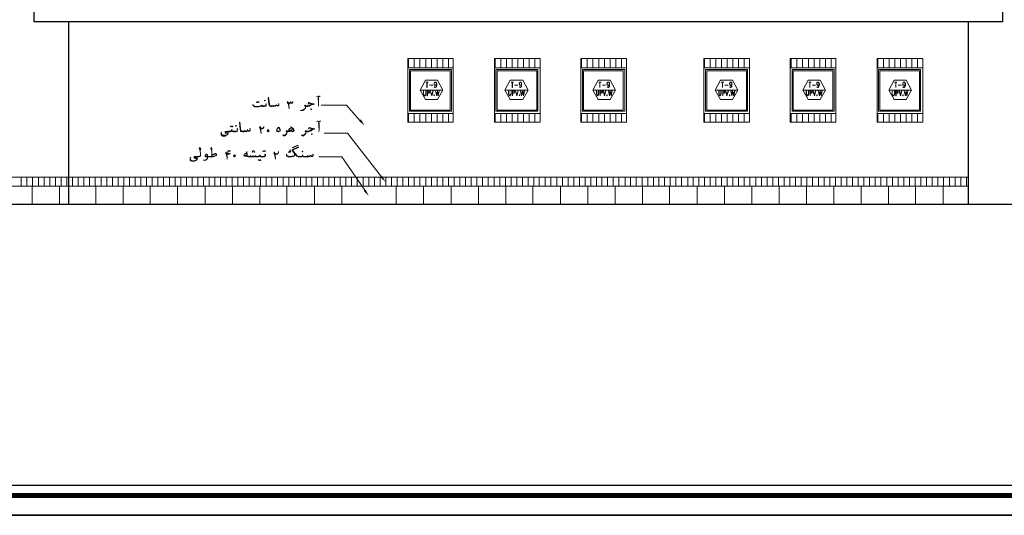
# Model space of a CAD drawing. Header units: metres. Extents: x 6 to 182, y 4 to 63.
# Tile 16 of 28: x 127 to 154, y 4 to 17. Entities that reach past the tile are written whole.
import ezdxf

# ---------------------------------------------------------------- set-up
doc = ezdxf.new("R2010")
doc.units = ezdxf.units.M
doc.header["$MEASUREMENT"] = 0
for name, color, linetype in [('PDF15_hatch-plan', 7, 'Continuous'), ('PDF15_KADR', 7, 'Continuous'), ('PDF15_rahpelee', 7, 'Continuous'), ('PDF15_Sym Tip Win', 7, 'Continuous'), ('PDF15_textt', 7, 'Continuous'), ('PDF15_WIN', 7, 'Continuous')]:
    doc.layers.add(name, color=color, linetype=linetype)

msp = doc.modelspace()

# ---------------------------------------------------------------- linework, layer by layer
at = {"layer": 'PDF15_hatch-plan', "lineweight": 18}
for points in [[(137.622, 15.756), (137.622, 16.007)], [(137.776, 15.756), (137.776, 16.007)], [(137.93, 15.756), (137.93, 16.007)], [(138.094, 15.756), (138.094, 16.007)], [(138.248, 15.756), (138.248, 16.007)], [(138.402, 15.756), (138.402, 16.007)], [(138.556, 15.756), (138.556, 16.007)], [(138.71, 15.756), (138.71, 16.007)], [(139.982, 15.756), (139.982, 16.007)], [(140.136, 15.756), (140.136, 16.007)], [(140.29, 15.756), (140.29, 16.007)], [(140.444, 15.756), (140.444, 16.007)], [(140.598, 15.756), (140.598, 16.007)], [(140.752, 15.756), (140.752, 16.007)], [(140.906, 15.756), (140.906, 16.007)], [(141.06, 15.756), (141.06, 16.007)], [(142.332, 15.756), (142.332, 16.007)], [(142.486, 15.756), (142.486, 16.007)], [(142.64, 15.756), (142.64, 16.007)], [(142.804, 15.756), (142.804, 16.007)], [(142.958, 15.756), (142.958, 16.007)], [(143.112, 15.756), (143.112, 16.007)], [(143.266, 15.756), (143.266, 16.007)], [(143.42, 15.756), (143.42, 16.007)], [(145.683, 15.756), (145.683, 16.007)], [(145.837, 15.756), (145.837, 16.007)], [(145.991, 15.756), (145.991, 16.007)], [(146.146, 15.756), (146.146, 16.007)], [(146.3, 15.756), (146.3, 16.007)], [(146.454, 15.756), (146.454, 16.007)], [(146.608, 15.756), (146.608, 16.007)], [(146.762, 15.756), (146.762, 16.007)], [(148.033, 15.756), (148.033, 16.007)], [(148.187, 15.756), (148.187, 16.007)], [(148.341, 15.756), (148.341, 16.007)], [(148.505, 15.756), (148.505, 16.007)], [(148.659, 15.756), (148.659, 16.007)], [(148.813, 15.756), (148.813, 16.007)], [(148.967, 15.756), (148.967, 16.007)], [(149.122, 15.756), (149.122, 16.007)], [(150.393, 15.756), (150.393, 16.007)], [(150.547, 15.756), (150.547, 16.007)], [(150.701, 15.756), (150.701, 16.007)], [(150.855, 15.756), (150.855, 16.007)], [(151.009, 15.756), (151.009, 16.007)], [(151.163, 15.756), (151.163, 16.007)], [(151.317, 15.756), (151.317, 16.007)], [(151.472, 15.756), (151.472, 16.007)], [(137.622, 14.273), (137.622, 14.514)], [(137.776, 14.273), (137.776, 14.514)], [(137.93, 14.273), (137.93, 14.514)], [(138.094, 14.273), (138.094, 14.514)], [(138.248, 14.273), (138.248, 14.514)], [(138.402, 14.273), (138.402, 14.514)], [(138.556, 14.273), (138.556, 14.514)], [(138.71, 14.273), (138.71, 14.514)], [(139.982, 14.273), (139.982, 14.514)], [(140.136, 14.273), (140.136, 14.514)], [(140.29, 14.273), (140.29, 14.514)], [(140.444, 14.273), (140.444, 14.514)], [(140.598, 14.273), (140.598, 14.514)], [(140.752, 14.273), (140.752, 14.514)], [(140.906, 14.273), (140.906, 14.514)], [(141.06, 14.273), (141.06, 14.514)], [(142.332, 14.273), (142.332, 14.514)], [(142.486, 14.273), (142.486, 14.514)], [(142.64, 14.273), (142.64, 14.514)], [(142.804, 14.273), (142.804, 14.514)], [(142.958, 14.273), (142.958, 14.514)], [(143.112, 14.273), (143.112, 14.514)], [(143.266, 14.273), (143.266, 14.514)], [(143.42, 14.273), (143.42, 14.514)], [(145.683, 14.273), (145.683, 14.514)], [(145.837, 14.273), (145.837, 14.514)], [(145.991, 14.273), (145.991, 14.514)], [(146.146, 14.273), (146.146, 14.514)], [(146.3, 14.273), (146.3, 14.514)], [(146.454, 14.273), (146.454, 14.514)], [(146.608, 14.273), (146.608, 14.514)], [(146.762, 14.273), (146.762, 14.514)], [(148.033, 14.273), (148.033, 14.514)], [(148.187, 14.273), (148.187, 14.514)], [(148.341, 14.273), (148.341, 14.514)], [(148.505, 14.273), (148.505, 14.514)], [(148.659, 14.273), (148.659, 14.514)], [(148.813, 14.273), (148.813, 14.514)], [(148.967, 14.273), (148.967, 14.514)], [(149.122, 14.273), (149.122, 14.514)], [(150.393, 14.273), (150.393, 14.514)], [(150.547, 14.273), (150.547, 14.514)], [(150.701, 14.273), (150.701, 14.514)], [(150.855, 14.273), (150.855, 14.514)], [(151.009, 14.273), (151.009, 14.514)], [(151.163, 14.273), (151.163, 14.514)], [(151.317, 14.273), (151.317, 14.514)], [(151.472, 14.273), (151.472, 14.514)], [(127.085, 12.53), (127.085, 12.78)], [(127.239, 12.53), (127.239, 12.78)], [(127.394, 12.53), (127.394, 12.78)], [(127.557, 12.53), (127.557, 12.78)], [(127.711, 12.53), (127.711, 12.78)], [(127.866, 12.53), (127.866, 12.78)], [(128.02, 12.53), (128.02, 12.78)], [(128.174, 12.53), (128.174, 12.78)], [(128.328, 12.53), (128.328, 12.78)], [(128.482, 12.53), (128.482, 12.78)], [(128.636, 12.53), (128.636, 12.78)], [(128.79, 12.53), (128.79, 12.78)], [(128.944, 12.53), (128.944, 12.78)], [(129.098, 12.53), (129.098, 12.78)], [(129.262, 12.53), (129.262, 12.78)], [(129.416, 12.53), (129.416, 12.78)], [(129.57, 12.53), (129.57, 12.78)], [(129.724, 12.53), (129.724, 12.78)], [(129.878, 12.53), (129.878, 12.78)], [(130.033, 12.53), (130.033, 12.78)], [(130.187, 12.53), (130.187, 12.78)], [(130.341, 12.53), (130.341, 12.78)], [(130.495, 12.53), (130.495, 12.78)], [(130.649, 12.53), (130.649, 12.78)], [(130.803, 12.53), (130.803, 12.78)], [(130.957, 12.53), (130.957, 12.78)], [(131.121, 12.53), (131.121, 12.78)], [(131.275, 12.53), (131.275, 12.78)], [(131.429, 12.53), (131.429, 12.78)], [(131.583, 12.53), (131.583, 12.78)], [(131.737, 12.53), (131.737, 12.78)], [(131.891, 12.53), (131.891, 12.78)], [(132.045, 12.53), (132.045, 12.78)], [(132.2, 12.53), (132.2, 12.78)], [(132.354, 12.53), (132.354, 12.78)], [(132.508, 12.53), (132.508, 12.78)], [(132.662, 12.53), (132.662, 12.78)], [(132.826, 12.53), (132.826, 12.78)], [(132.98, 12.53), (132.98, 12.78)], [(133.134, 12.53), (133.134, 12.78)], [(133.288, 12.53), (133.288, 12.78)], [(133.442, 12.53), (133.442, 12.78)], [(133.596, 12.53), (133.596, 12.78)], [(133.75, 12.53), (133.75, 12.78)], [(133.904, 12.53), (133.904, 12.78)], [(134.058, 12.53), (134.058, 12.78)], [(134.212, 12.53), (134.212, 12.78)], [(134.367, 12.53), (134.367, 12.78)], [(134.521, 12.53), (134.521, 12.78)], [(134.684, 12.53), (134.684, 12.78)], [(134.839, 12.53), (134.839, 12.78)], [(134.993, 12.53), (134.993, 12.78)], [(135.147, 12.53), (135.147, 12.78)], [(135.301, 12.53), (135.301, 12.78)], [(135.455, 12.53), (135.455, 12.78)], [(135.609, 12.53), (135.609, 12.78)], [(135.763, 12.53), (135.763, 12.78)], [(135.917, 12.53), (135.917, 12.78)], [(136.071, 12.53), (136.071, 12.78)], [(136.225, 12.53), (136.225, 12.78)], [(136.389, 12.53), (136.389, 12.78)], [(136.543, 12.53), (136.543, 12.78)], [(136.697, 12.53), (136.697, 12.78)], [(136.851, 12.53), (136.851, 12.78)], [(137.006, 12.53), (137.006, 12.78)], [(137.16, 12.53), (137.16, 12.78)], [(137.314, 12.53), (137.314, 12.78)], [(137.468, 12.53), (137.468, 12.78)], [(137.622, 12.53), (137.622, 12.78)], [(137.776, 12.53), (137.776, 12.78)], [(137.93, 12.53), (137.93, 12.78)], [(138.094, 12.53), (138.094, 12.78)], [(138.248, 12.53), (138.248, 12.78)], [(138.402, 12.53), (138.402, 12.78)], [(138.556, 12.53), (138.556, 12.78)], [(138.71, 12.53), (138.71, 12.78)], [(138.864, 12.53), (138.864, 12.78)], [(139.018, 12.53), (139.018, 12.78)], [(139.173, 12.53), (139.173, 12.78)], [(139.327, 12.53), (139.327, 12.78)], [(139.481, 12.53), (139.481, 12.78)], [(139.635, 12.53), (139.635, 12.78)], [(139.789, 12.53), (139.789, 12.78)], [(139.953, 12.53), (139.953, 12.78)], [(140.107, 12.53), (140.107, 12.78)], [(140.261, 12.53), (140.261, 12.78)], [(140.415, 12.53), (140.415, 12.78)], [(140.569, 12.53), (140.569, 12.78)], [(140.723, 12.53), (140.723, 12.78)], [(140.877, 12.53), (140.877, 12.78)], [(141.031, 12.53), (141.031, 12.78)], [(141.185, 12.53), (141.185, 12.78)], [(141.34, 12.53), (141.34, 12.78)], [(141.494, 12.53), (141.494, 12.78)], [(141.657, 12.53), (141.657, 12.78)], [(141.812, 12.53), (141.812, 12.78)], [(141.966, 12.53), (141.966, 12.78)], [(142.12, 12.53), (142.12, 12.78)], [(142.274, 12.53), (142.274, 12.78)], [(142.428, 12.53), (142.428, 12.78)], [(142.582, 12.53), (142.582, 12.78)], [(142.736, 12.53), (142.736, 12.78)], [(142.89, 12.53), (142.89, 12.78)], [(143.044, 12.53), (143.044, 12.78)], [(143.198, 12.53), (143.198, 12.78)], [(143.352, 12.53), (143.352, 12.78)], [(143.516, 12.53), (143.516, 12.78)], [(143.67, 12.53), (143.67, 12.78)], [(143.824, 12.53), (143.824, 12.78)], [(143.979, 12.53), (143.979, 12.78)], [(144.133, 12.53), (144.133, 12.78)], [(144.287, 12.53), (144.287, 12.78)], [(144.441, 12.53), (144.441, 12.78)], [(144.595, 12.53), (144.595, 12.78)], [(144.749, 12.53), (144.749, 12.78)], [(144.903, 12.53), (144.903, 12.78)], [(145.057, 12.53), (145.057, 12.78)], [(145.221, 12.53), (145.221, 12.78)], [(145.375, 12.53), (145.375, 12.78)], [(145.529, 12.53), (145.529, 12.78)], [(145.683, 12.53), (145.683, 12.78)], [(145.837, 12.53), (145.837, 12.78)], [(145.991, 12.53), (145.991, 12.78)], [(146.146, 12.53), (146.146, 12.78)], [(146.3, 12.53), (146.3, 12.78)], [(146.454, 12.53), (146.454, 12.78)], [(146.608, 12.53), (146.608, 12.78)], [(146.762, 12.53), (146.762, 12.78)], [(146.916, 12.53), (146.916, 12.78)], [(147.08, 12.53), (147.08, 12.78)], [(147.234, 12.53), (147.234, 12.78)], [(147.388, 12.53), (147.388, 12.78)], [(147.542, 12.53), (147.542, 12.78)], [(147.696, 12.53), (147.696, 12.78)], [(147.85, 12.53), (147.85, 12.78)], [(148.004, 12.53), (148.004, 12.78)], [(148.158, 12.53), (148.158, 12.78)], [(148.313, 12.53), (148.313, 12.78)], [(148.467, 12.53), (148.467, 12.78)], [(148.621, 12.53), (148.621, 12.78)], [(148.784, 12.53), (148.784, 12.78)], [(148.939, 12.53), (148.939, 12.78)], [(149.093, 12.53), (149.093, 12.78)], [(149.247, 12.53), (149.247, 12.78)], [(149.401, 12.53), (149.401, 12.78)], [(149.555, 12.53), (149.555, 12.78)], [(149.709, 12.53), (149.709, 12.78)], [(149.863, 12.53), (149.863, 12.78)], [(150.017, 12.53), (150.017, 12.78)], [(150.171, 12.53), (150.171, 12.78)], [(150.325, 12.53), (150.325, 12.78)], [(150.48, 12.53), (150.48, 12.78)], [(150.643, 12.53), (150.643, 12.78)], [(150.797, 12.53), (150.797, 12.78)], [(150.952, 12.53), (150.952, 12.78)], [(151.106, 12.53), (151.106, 12.78)], [(151.26, 12.53), (151.26, 12.78)], [(151.414, 12.53), (151.414, 12.78)], [(151.568, 12.53), (151.568, 12.78)], [(151.722, 12.53), (151.722, 12.78)], [(151.876, 12.53), (151.876, 12.78)], [(152.03, 12.53), (152.03, 12.78)], [(152.184, 12.53), (152.184, 12.78)], [(152.348, 12.53), (152.348, 12.78)], [(152.502, 12.53), (152.502, 12.78)], [(152.656, 12.53), (152.656, 12.78)], [(152.81, 12.53), (152.81, 12.78)]]:
    msp.add_lwpolyline(points, dxfattribs=at)
at = {"layer": 'PDF15_hatch-plan', "lineweight": 20}
for points in [[(127.384, 12.53), (127.384, 12.039)], [(128.126, 12.53), (128.126, 12.039)], [(129.118, 12.53), (129.118, 12.039)], [(129.859, 12.53), (129.859, 12.039)], [(130.601, 12.53), (130.601, 12.039)], [(131.342, 12.53), (131.342, 12.039)], [(132.094, 12.53), (132.094, 12.039)], [(132.835, 12.53), (132.835, 12.039)], [(133.577, 12.53), (133.577, 12.039)], [(134.318, 12.53), (134.318, 12.039)], [(135.07, 12.53), (135.07, 12.039)], [(135.811, 12.53), (135.811, 12.039)], [(137.294, 12.53), (137.294, 12.039)], [(138.036, 12.53), (138.036, 12.039)], [(138.787, 12.53), (138.787, 12.039)], [(139.529, 12.53), (139.529, 12.039)], [(140.271, 12.53), (140.271, 12.039)], [(141.012, 12.53), (141.012, 12.039)], [(141.763, 12.53), (141.763, 12.039)], [(142.505, 12.53), (142.505, 12.039)], [(143.247, 12.53), (143.247, 12.039)], [(143.988, 12.53), (143.988, 12.039)], [(144.73, 12.53), (144.73, 12.039)], [(145.481, 12.53), (145.481, 12.039)], [(146.223, 12.53), (146.223, 12.039)], [(146.964, 12.53), (146.964, 12.039)], [(147.706, 12.53), (147.706, 12.039)], [(148.457, 12.53), (148.457, 12.039)], [(149.199, 12.53), (149.199, 12.039)], [(149.94, 12.53), (149.94, 12.039)], [(150.682, 12.53), (150.682, 12.039)], [(151.423, 12.53), (151.423, 12.039)], [(152.175, 12.53), (152.175, 12.039)]]:
    msp.add_lwpolyline(points, dxfattribs=at)
at = {"layer": 'PDF15_KADR', "lineweight": 25}
for points in [[(97.912, 3.582), (182.003, 3.582), (182.003, 63.045), (97.912, 63.045)], [(97.912, 63.045), (182.003, 63.045), (182.003, 3.582), (97.912, 3.582)], [(98.731, 4.401), (181.059, 4.401), (181.059, 62.227), (98.731, 62.227)]]:
    msp.add_lwpolyline(points, close=True, dxfattribs=at)
at = {"layer": 'PDF15_KADR', "lineweight": 0, "const_width": 0.135}
msp.add_lwpolyline([(98.452, 62.506), (98.452, 4.122), (181.328, 4.122), (181.328, 62.506)], close=True, dxfattribs=at)
at = {"layer": 'PDF15_rahpelee', "lineweight": 30}
msp.add_lwpolyline([(127.442, 16.999), (127.442, 18.983), (153.783, 18.983), (153.783, 16.999)], close=True, dxfattribs=at)
for points in [[(128.376, 16.999), (128.376, 12.039)], [(152.849, 16.999), (152.849, 12.039)], [(155.401, 12.039), (114.738, 12.039), (112.051, 12.039)]]:
    msp.add_lwpolyline(points, dxfattribs=at)
at = {"layer": 'PDF15_rahpelee', "lineweight": 20}
for points in [[(138.845, 15.756), (138.845, 16.007), (137.603, 16.007), (137.603, 15.756)], [(141.205, 15.756), (141.205, 16.007), (139.962, 16.007), (139.962, 15.756)], [(143.555, 15.756), (143.555, 16.007), (142.312, 16.007), (142.312, 15.756)], [(146.906, 15.756), (146.906, 16.007), (145.664, 16.007), (145.664, 15.756)], [(149.256, 15.756), (149.256, 16.007), (148.014, 16.007), (148.014, 15.756)], [(151.616, 15.756), (151.616, 16.007), (150.374, 16.007), (150.374, 15.756)], [(137.603, 14.514), (137.603, 14.273), (138.845, 14.273), (138.845, 14.514)], [(139.962, 14.514), (139.962, 14.273), (141.205, 14.273), (141.205, 14.514)], [(142.312, 14.514), (142.312, 14.273), (143.555, 14.273), (143.555, 14.514)], [(145.664, 14.514), (145.664, 14.273), (146.906, 14.273), (146.906, 14.514)], [(148.014, 14.514), (148.014, 14.273), (149.256, 14.273), (149.256, 14.514)], [(150.374, 14.514), (150.374, 14.273), (151.616, 14.273), (151.616, 14.514)], [(128.376, 12.78), (152.849, 12.78)], [(128.376, 12.53), (152.849, 12.53)]]:
    msp.add_lwpolyline(points, dxfattribs=at)
at = {"layer": 'PDF15_rahpelee', "lineweight": 18}
for points in [[(114.738, 12.78), (128.376, 12.78)], [(114.738, 12.53), (128.376, 12.53)]]:
    msp.add_lwpolyline(points, dxfattribs=at)
at = {"layer": 'PDF15_Sym Tip Win', "lineweight": 18}
for points in [[(138.412, 14.889), (138.556, 15.149), (138.412, 15.419), (138.084, 15.419), (137.94, 15.149), (138.084, 14.889)], [(140.733, 14.889), (140.877, 15.149), (140.733, 15.419), (140.396, 15.419), (140.251, 15.149), (140.396, 14.889)], [(143.112, 14.889), (143.256, 15.149), (143.112, 15.419), (142.784, 15.419), (142.64, 15.149), (142.784, 14.889)], [(146.444, 14.889), (146.589, 15.149), (146.444, 15.419), (146.117, 15.419), (145.972, 15.149), (146.117, 14.889)], [(148.823, 14.889), (148.967, 15.149), (148.823, 15.419), (148.496, 15.419), (148.351, 15.149), (148.496, 14.889)], [(151.163, 14.889), (151.308, 15.149), (151.163, 15.419), (150.836, 15.419), (150.691, 15.149), (150.836, 14.889)], [(138.094, 15.13), (138.094, 15.034), (138.094, 15.015), (138.084, 15.015), (138.075, 15.005), (138.065, 15.005), (138.046, 15.015), (138.036, 15.034), (138.036, 15.13), (138.036, 15.034), (138.036, 15.015), (138.046, 15.005), (138.065, 14.995), (138.075, 14.995), (138.084, 15.005), (138.094, 15.015), (138.094, 15.034)], [(138.258, 14.995), (138.219, 15.13), (138.258, 15.015), (138.286, 15.13), (138.296, 15.13)], [(138.325, 15.015), (138.315, 15.015), (138.315, 15.005), (138.325, 14.995), (138.335, 15.005), (138.335, 15.015), (138.325, 15.015), (138.325, 15.005)], [(138.431, 14.995), (138.412, 15.111), (138.392, 14.995), (138.364, 15.13), (138.392, 15.015), (138.412, 15.13), (138.431, 15.015), (138.46, 15.13)], [(140.415, 15.13), (140.415, 15.034), (140.405, 15.015), (140.386, 15.005), (140.376, 15.005), (140.367, 15.015), (140.357, 15.015), (140.357, 15.034), (140.357, 15.13), (140.348, 15.13), (140.348, 15.034), (140.357, 15.015), (140.367, 15.005), (140.376, 14.995), (140.386, 14.995), (140.405, 15.005), (140.415, 15.015), (140.415, 15.034)], [(140.569, 14.995), (140.54, 15.13), (140.569, 15.015), (140.608, 15.13)], [(140.646, 15.015), (140.636, 15.015), (140.636, 15.005), (140.646, 14.995), (140.656, 15.005), (140.656, 15.015), (140.646, 15.015), (140.646, 15.005)], [(140.752, 14.995), (140.733, 15.111), (140.704, 14.995), (140.675, 15.13), (140.685, 15.13), (140.704, 15.015), (140.733, 15.13), (140.752, 15.015), (140.771, 15.13), (140.781, 15.13)], [(142.804, 15.13), (142.794, 15.13), (142.794, 15.034), (142.794, 15.015), (142.784, 15.015), (142.775, 15.005), (142.765, 15.005), (142.755, 15.015), (142.746, 15.015), (142.746, 15.034), (142.746, 15.13), (142.736, 15.13), (142.736, 15.034), (142.746, 15.015), (142.755, 15.005), (142.765, 14.995), (142.775, 14.995), (142.784, 15.005), (142.794, 15.015), (142.804, 15.034)], [(142.958, 14.995), (142.919, 15.13), (142.929, 15.13), (142.958, 15.015), (142.987, 15.13), (142.996, 15.13)], [(143.025, 15.015), (143.025, 15.005), (143.025, 14.995), (143.035, 14.995), (143.035, 15.005), (143.035, 15.015), (143.025, 15.015), (143.025, 15.005), (143.035, 15.005), (143.035, 15.015)], [(143.141, 14.995), (143.112, 15.111), (143.092, 14.995), (143.064, 15.13), (143.073, 15.13), (143.092, 15.015), (143.112, 15.13), (143.141, 15.015), (143.16, 15.13), (143.17, 15.13)], [(146.136, 15.13), (146.126, 15.13), (146.126, 15.034), (146.126, 15.015), (146.117, 15.015), (146.107, 15.005), (146.097, 15.005), (146.088, 15.015), (146.078, 15.015), (146.078, 15.034), (146.078, 15.13), (146.068, 15.13), (146.068, 15.034), (146.078, 15.015), (146.088, 15.005), (146.097, 14.995), (146.107, 14.995), (146.117, 15.005), (146.126, 15.015), (146.136, 15.034)], [(146.29, 14.995), (146.251, 15.13), (146.261, 15.13), (146.29, 15.015), (146.319, 15.13), (146.329, 15.13)], [(146.357, 15.015), (146.357, 15.005), (146.357, 14.995), (146.367, 14.995), (146.367, 15.005), (146.367, 15.015), (146.357, 15.015), (146.357, 15.005), (146.367, 15.005), (146.367, 15.015)], [(146.473, 14.995), (146.444, 15.111), (146.425, 14.995), (146.396, 15.13), (146.406, 15.13), (146.425, 15.015), (146.444, 15.13), (146.473, 15.015), (146.492, 15.13), (146.502, 15.13)], [(148.515, 15.13), (148.505, 15.13), (148.505, 15.034), (148.505, 15.015), (148.496, 15.015), (148.486, 15.005), (148.476, 15.005), (148.467, 15.015), (148.457, 15.015), (148.457, 15.034), (148.457, 15.13), (148.447, 15.13), (148.447, 15.034), (148.457, 15.015), (148.467, 15.005), (148.476, 14.995), (148.486, 14.995), (148.496, 15.005), (148.505, 15.015), (148.515, 15.034)], [(148.669, 14.995), (148.63, 15.13), (148.64, 15.13), (148.669, 15.015), (148.698, 15.13), (148.707, 15.13)], [(148.736, 15.015), (148.736, 15.005), (148.736, 14.995), (148.746, 14.995), (148.746, 15.005), (148.746, 15.015), (148.736, 15.015), (148.736, 15.005), (148.746, 15.005), (148.746, 15.015)], [(148.852, 14.995), (148.823, 15.111), (148.804, 14.995), (148.775, 15.13), (148.784, 15.13), (148.804, 15.015), (148.823, 15.13), (148.852, 15.015), (148.871, 15.13), (148.881, 15.13)], [(150.855, 15.13), (150.846, 15.13), (150.846, 15.034), (150.846, 15.015), (150.836, 15.015), (150.826, 15.005), (150.817, 15.005), (150.797, 15.015), (150.788, 15.034), (150.788, 15.13), (150.788, 15.034), (150.788, 15.015), (150.797, 15.005), (150.817, 14.995), (150.826, 14.995), (150.836, 15.005), (150.846, 15.015), (150.855, 15.034)], [(151.009, 14.995), (150.971, 15.13), (150.98, 15.13), (151.009, 15.015), (151.038, 15.13), (151.048, 15.13)], [(151.077, 15.015), (151.077, 15.005), (151.077, 14.995), (151.086, 14.995), (151.086, 15.005), (151.086, 15.015), (151.077, 15.015), (151.077, 15.005), (151.086, 15.005), (151.086, 15.015)], [(151.183, 14.995), (151.163, 15.111), (151.144, 14.995), (151.115, 15.13), (151.144, 15.015), (151.163, 15.13), (151.183, 15.015), (151.212, 15.13)]]:
    msp.add_lwpolyline(points, close=True, dxfattribs=at)
for points in [[(138.161, 15.361), (138.094, 15.361), (138.161, 15.361)], [(138.123, 15.361), (138.123, 15.217), (138.132, 15.217), (138.132, 15.361)], [(138.286, 15.284), (138.2, 15.284), (138.286, 15.284)], [(138.383, 15.294), (138.373, 15.284), (138.354, 15.275), (138.335, 15.284), (138.325, 15.294), (138.325, 15.313), (138.325, 15.323), (138.325, 15.342), (138.335, 15.361), (138.354, 15.361), (138.373, 15.361), (138.383, 15.342), (138.392, 15.313), (138.392, 15.284), (138.383, 15.246), (138.373, 15.226), (138.354, 15.217), (138.344, 15.217), (138.335, 15.226), (138.325, 15.236), (138.335, 15.236), (138.335, 15.226)], [(138.344, 15.284), (138.335, 15.294), (138.325, 15.313), (138.325, 15.323), (138.335, 15.342), (138.344, 15.361)], [(138.325, 15.332), (138.335, 15.352), (138.354, 15.361), (138.373, 15.352), (138.383, 15.332)], [(138.325, 15.313), (138.335, 15.284), (138.354, 15.284), (138.373, 15.284), (138.383, 15.313), (138.383, 15.294), (138.364, 15.284)], [(138.364, 15.361), (138.383, 15.342), (138.383, 15.313), (138.383, 15.284), (138.383, 15.246), (138.364, 15.226)], [(140.482, 15.361), (140.415, 15.361), (140.482, 15.361)], [(140.444, 15.361), (140.444, 15.217), (140.454, 15.217), (140.454, 15.361)], [(140.598, 15.284), (140.511, 15.284), (140.598, 15.284)], [(140.704, 15.294), (140.694, 15.284), (140.675, 15.275), (140.656, 15.284), (140.646, 15.294), (140.636, 15.313), (140.636, 15.323), (140.646, 15.342), (140.656, 15.361), (140.675, 15.361), (140.694, 15.361), (140.704, 15.342), (140.704, 15.313), (140.704, 15.284), (140.704, 15.246), (140.694, 15.226), (140.675, 15.217), (140.665, 15.217), (140.646, 15.226), (140.646, 15.236), (140.656, 15.226)], [(140.665, 15.284), (140.646, 15.294), (140.646, 15.313), (140.646, 15.323), (140.646, 15.342), (140.665, 15.361)], [(140.646, 15.332), (140.656, 15.352), (140.675, 15.361), (140.694, 15.352), (140.704, 15.332)], [(140.646, 15.313), (140.656, 15.284), (140.675, 15.284), (140.694, 15.284), (140.704, 15.313), (140.694, 15.294), (140.685, 15.284)], [(140.685, 15.361), (140.694, 15.342), (140.704, 15.313), (140.704, 15.284), (140.694, 15.246), (140.685, 15.226)], [(142.871, 15.361), (142.804, 15.361), (142.871, 15.361)], [(142.832, 15.361), (142.832, 15.217), (142.832, 15.361)], [(142.987, 15.284), (142.9, 15.284), (142.987, 15.284)], [(143.092, 15.294), (143.073, 15.284), (143.064, 15.275), (143.054, 15.275), (143.044, 15.284), (143.035, 15.294), (143.025, 15.313), (143.025, 15.323), (143.035, 15.342), (143.044, 15.361), (143.054, 15.361), (143.064, 15.361), (143.073, 15.361), (143.092, 15.342), (143.092, 15.313), (143.092, 15.284), (143.092, 15.246), (143.073, 15.226), (143.064, 15.217), (143.054, 15.217), (143.035, 15.226), (143.035, 15.236), (143.044, 15.226)], [(143.054, 15.284), (143.035, 15.294), (143.035, 15.313), (143.035, 15.323), (143.035, 15.342), (143.054, 15.361)], [(143.035, 15.332), (143.044, 15.352), (143.054, 15.361), (143.064, 15.361), (143.073, 15.352), (143.092, 15.332)], [(143.035, 15.313), (143.044, 15.284), (143.054, 15.284), (143.064, 15.284), (143.073, 15.284), (143.092, 15.313), (143.083, 15.294), (143.064, 15.284)], [(143.064, 15.361), (143.083, 15.342), (143.092, 15.313), (143.092, 15.284), (143.083, 15.246), (143.073, 15.226)], [(146.203, 15.361), (146.136, 15.361), (146.203, 15.361)], [(146.165, 15.361), (146.165, 15.217), (146.165, 15.361)], [(146.319, 15.284), (146.232, 15.284), (146.319, 15.284)], [(146.425, 15.294), (146.406, 15.284), (146.396, 15.275), (146.386, 15.275), (146.377, 15.284), (146.367, 15.294), (146.357, 15.313), (146.357, 15.323), (146.367, 15.342), (146.377, 15.361), (146.386, 15.361), (146.396, 15.361), (146.406, 15.361), (146.425, 15.342), (146.425, 15.313), (146.425, 15.284), (146.425, 15.246), (146.406, 15.226), (146.396, 15.217), (146.386, 15.217), (146.367, 15.226), (146.367, 15.236), (146.377, 15.226)], [(146.386, 15.284), (146.367, 15.294), (146.367, 15.313), (146.367, 15.323), (146.367, 15.342), (146.386, 15.361)], [(146.367, 15.332), (146.377, 15.352), (146.386, 15.361), (146.396, 15.361), (146.406, 15.352), (146.425, 15.332)], [(146.367, 15.313), (146.377, 15.284), (146.386, 15.284), (146.396, 15.284), (146.406, 15.284), (146.425, 15.313), (146.415, 15.294), (146.396, 15.284)], [(146.396, 15.361), (146.415, 15.342), (146.425, 15.313), (146.425, 15.284), (146.415, 15.246), (146.406, 15.226)], [(148.582, 15.361), (148.515, 15.361), (148.582, 15.361)], [(148.544, 15.361), (148.544, 15.217), (148.544, 15.361)], [(148.698, 15.284), (148.611, 15.284), (148.698, 15.284)], [(148.794, 15.294), (148.784, 15.284), (148.775, 15.275), (148.765, 15.275), (148.756, 15.284), (148.736, 15.294), (148.736, 15.313), (148.736, 15.323), (148.736, 15.342), (148.756, 15.361), (148.765, 15.361), (148.775, 15.361), (148.784, 15.361), (148.794, 15.342), (148.804, 15.313), (148.804, 15.284), (148.794, 15.246), (148.784, 15.226), (148.775, 15.217), (148.765, 15.217), (148.746, 15.226), (148.736, 15.236), (148.746, 15.236), (148.756, 15.226)], [(148.765, 15.284), (148.746, 15.294), (148.736, 15.313), (148.736, 15.323), (148.746, 15.342), (148.765, 15.361)], [(148.736, 15.332), (148.756, 15.352), (148.765, 15.361), (148.775, 15.361), (148.784, 15.352), (148.794, 15.332)], [(148.736, 15.313), (148.756, 15.284), (148.765, 15.284), (148.775, 15.284), (148.784, 15.284), (148.794, 15.313), (148.794, 15.294), (148.775, 15.284)], [(148.775, 15.361), (148.794, 15.342), (148.794, 15.313), (148.794, 15.284), (148.794, 15.246), (148.784, 15.226)], [(150.913, 15.361), (150.846, 15.361), (150.913, 15.361)], [(150.884, 15.361), (150.884, 15.217), (150.884, 15.361)], [(151.038, 15.284), (150.952, 15.284), (151.038, 15.284)], [(151.135, 15.294), (151.125, 15.284), (151.115, 15.275), (151.106, 15.275), (151.086, 15.284), (151.077, 15.294), (151.077, 15.313), (151.077, 15.323), (151.077, 15.342), (151.086, 15.361), (151.106, 15.361), (151.115, 15.361), (151.125, 15.361), (151.135, 15.342), (151.144, 15.313), (151.144, 15.284), (151.135, 15.246), (151.125, 15.226), (151.115, 15.217), (151.096, 15.217), (151.086, 15.226), (151.077, 15.236), (151.086, 15.236), (151.086, 15.226)], [(151.096, 15.284), (151.086, 15.294), (151.077, 15.313), (151.077, 15.323), (151.086, 15.342), (151.096, 15.361)], [(151.077, 15.332), (151.086, 15.352), (151.106, 15.361), (151.115, 15.361), (151.125, 15.352), (151.135, 15.332)], [(151.077, 15.313), (151.086, 15.284), (151.106, 15.284), (151.115, 15.284), (151.125, 15.284), (151.135, 15.313), (151.135, 15.294), (151.115, 15.284)], [(151.115, 15.361), (151.135, 15.342), (151.135, 15.313), (151.135, 15.284), (151.135, 15.246), (151.125, 15.226)], [(138.556, 15.149), (137.94, 15.149)], [(138.142, 15.063), (138.181, 15.063), (138.19, 15.072), (138.2, 15.082), (138.2, 15.101), (138.19, 15.121), (138.181, 15.13), (138.132, 15.13), (138.132, 14.995), (138.142, 14.995), (138.142, 15.121), (138.181, 15.121), (138.19, 15.121), (138.19, 15.101), (138.19, 15.082), (138.19, 15.072), (138.181, 15.072), (138.142, 15.072)], [(138.373, 15.236), (138.354, 15.226), (138.344, 15.226), (138.335, 15.236)], [(140.877, 15.149), (140.251, 15.149)], [(140.454, 15.063), (140.492, 15.063), (140.502, 15.072), (140.511, 15.072), (140.511, 15.082), (140.511, 15.101), (140.511, 15.121), (140.502, 15.121), (140.492, 15.13), (140.454, 15.13), (140.454, 14.995), (140.454, 15.121), (140.492, 15.121), (140.502, 15.121), (140.511, 15.101), (140.511, 15.082), (140.502, 15.072), (140.492, 15.072), (140.454, 15.072)], [(140.694, 15.236), (140.675, 15.226), (140.665, 15.226), (140.646, 15.236)], [(143.256, 15.149), (142.64, 15.149)], [(142.832, 15.217), (142.832, 15.217)], [(142.842, 15.063), (142.881, 15.063), (142.89, 15.072), (142.9, 15.082), (142.9, 15.101), (142.89, 15.121), (142.881, 15.13), (142.842, 15.13), (142.842, 14.995), (142.842, 15.121), (142.881, 15.121), (142.89, 15.121), (142.89, 15.101), (142.89, 15.082), (142.89, 15.072), (142.881, 15.072), (142.842, 15.072)], [(143.073, 15.236), (143.064, 15.226), (143.054, 15.226), (143.035, 15.236)], [(146.589, 15.149), (145.972, 15.149)], [(146.165, 15.217), (146.165, 15.217)], [(146.174, 15.063), (146.213, 15.063), (146.223, 15.072), (146.232, 15.082), (146.232, 15.101), (146.223, 15.121), (146.213, 15.13), (146.174, 15.13), (146.174, 14.995), (146.174, 15.121), (146.213, 15.121), (146.223, 15.121), (146.223, 15.101), (146.223, 15.082), (146.223, 15.072), (146.213, 15.072), (146.174, 15.072)], [(146.406, 15.236), (146.396, 15.226), (146.386, 15.226), (146.367, 15.236)], [(148.967, 15.149), (148.351, 15.149)], [(148.544, 15.217), (148.544, 15.217)], [(148.553, 15.063), (148.592, 15.063), (148.602, 15.072), (148.611, 15.082), (148.611, 15.101), (148.602, 15.121), (148.592, 15.13), (148.553, 15.13), (148.553, 14.995), (148.553, 15.121), (148.592, 15.121), (148.602, 15.121), (148.602, 15.101), (148.602, 15.082), (148.602, 15.072), (148.592, 15.072), (148.553, 15.072)], [(148.784, 15.236), (148.775, 15.226), (148.765, 15.226), (148.746, 15.236)], [(151.308, 15.149), (150.691, 15.149)], [(150.884, 15.217), (150.884, 15.217)], [(150.894, 15.063), (150.932, 15.063), (150.942, 15.072), (150.952, 15.082), (150.952, 15.101), (150.942, 15.121), (150.932, 15.13), (150.884, 15.13), (150.884, 14.995), (150.894, 14.995), (150.894, 15.121), (150.932, 15.121), (150.942, 15.121), (150.942, 15.101), (150.942, 15.082), (150.942, 15.072), (150.932, 15.072), (150.894, 15.072)], [(151.125, 15.236), (151.115, 15.226), (151.096, 15.226), (151.086, 15.236)], [(140.454, 14.995), (140.454, 14.995)], [(142.842, 14.995), (142.842, 14.995)], [(146.174, 14.995), (146.174, 14.995)], [(148.553, 14.995), (148.553, 14.995)]]:
    msp.add_lwpolyline(points, dxfattribs=at)
at = {"layer": 'PDF15_textt', "lineweight": 20}
for points in [[(133.75, 14.735), (133.75, 14.745), (133.75, 14.755), (133.741, 14.764), (133.75, 14.783), (133.75, 14.774), (133.75, 14.755), (133.75, 14.745), (133.75, 14.735), (133.75, 14.716), (133.741, 14.706), (133.721, 14.706), (133.702, 14.697), (133.673, 14.697), (133.664, 14.697), (133.654, 14.706), (133.644, 14.706), (133.644, 14.716), (133.635, 14.726), (133.635, 14.745), (133.625, 14.726), (133.625, 14.716), (133.615, 14.706), (133.596, 14.697), (133.548, 14.687), (133.509, 14.687), (133.481, 14.687), (133.442, 14.687), (133.413, 14.706), (133.403, 14.726), (133.394, 14.735), (133.394, 14.745), (133.403, 14.764)], [(133.394, 14.735), (133.413, 14.716), (133.442, 14.706), (133.481, 14.697), (133.5, 14.697), (133.558, 14.706), (133.596, 14.706), (133.615, 14.716), (133.625, 14.726)], [(134.097, 14.755), (134.087, 14.774), (134.097, 14.774), (134.097, 14.764), (134.097, 14.755), (134.097, 14.735), (134.087, 14.726), (134.087, 14.716), (134.068, 14.716), (134.058, 14.716), (134.039, 14.716), (134.029, 14.726), (134.029, 14.735), (134.01, 14.716), (134.001, 14.706), (133.981, 14.706), (133.972, 14.706), (133.962, 14.706), (133.952, 14.716), (133.952, 14.726), (133.943, 14.706), (133.933, 14.706), (133.914, 14.697), (133.885, 14.697), (133.866, 14.706), (133.856, 14.706), (133.847, 14.716), (133.837, 14.735), (133.827, 14.755), (133.808, 14.938), (133.818, 14.957), (133.847, 14.774), (133.847, 14.745), (133.847, 14.735), (133.856, 14.726), (133.875, 14.716), (133.885, 14.716), (133.914, 14.716), (133.933, 14.716), (133.952, 14.726), (133.952, 14.735), (133.962, 14.716), (133.981, 14.716), (133.991, 14.716), (134.01, 14.726), (134.029, 14.735), (134.039, 14.735), (134.049, 14.726), (134.068, 14.726), (134.087, 14.735), (134.097, 14.735)], [(133.952, 14.735), (133.952, 14.735)], [(134.039, 14.745), (134.029, 14.735)], [(134.376, 14.639), (134.376, 14.658), (134.367, 14.687), (134.357, 14.745), (134.347, 14.774), (134.328, 14.812), (134.338, 14.841), (134.357, 14.793), (134.376, 14.793), (134.395, 14.803), (134.405, 14.812)], [(134.338, 14.822), (134.347, 14.793), (134.357, 14.783), (134.376, 14.774), (134.395, 14.783), (134.405, 14.803), (134.415, 14.822)], [(134.357, 14.783), (134.367, 14.745), (134.367, 14.716), (134.376, 14.668)], [(134.482, 14.822), (134.473, 14.803), (134.463, 14.793), (134.453, 14.793), (134.444, 14.793), (134.434, 14.793), (134.424, 14.803), (134.415, 14.822), (134.424, 14.841)], [(134.424, 14.812), (134.434, 14.803), (134.453, 14.803), (134.463, 14.812), (134.473, 14.812), (134.482, 14.822), (134.482, 14.841)], [(134.887, 14.764), (134.906, 14.803), (134.916, 14.812), (134.925, 14.812), (134.983, 14.783), (135.012, 14.774), (135.031, 14.774), (135.06, 14.774), (135.05, 14.764), (135.031, 14.755), (135.002, 14.755), (134.983, 14.745), (134.954, 14.726), (134.925, 14.706), (134.887, 14.697), (134.839, 14.697), (134.829, 14.697), (134.819, 14.706), (134.819, 14.687), (134.819, 14.658), (134.8, 14.639), (134.781, 14.61), (134.752, 14.591), (134.723, 14.591), (134.694, 14.591), (134.684, 14.6)], [(134.819, 14.687), (134.819, 14.697), (134.81, 14.706), (134.8, 14.716), (134.81, 14.735), (134.829, 14.716), (134.839, 14.716), (134.867, 14.716), (134.906, 14.716), (134.935, 14.735), (134.973, 14.755), (134.993, 14.764), (135.022, 14.764), (134.993, 14.764), (134.925, 14.793), (134.916, 14.793), (134.896, 14.774)], [(135.118, 14.976), (135.137, 14.986), (135.147, 14.986), (135.176, 14.976), (135.185, 14.976), (135.205, 14.976), (135.224, 14.995)], [(135.176, 14.706), (135.176, 14.745), (135.176, 14.803), (135.176, 14.909), (135.176, 14.957), (135.166, 14.947), (135.166, 14.899), (135.176, 14.832), (135.176, 14.745)], [(136.302, 14.321), (135.936, 14.735), (135.253, 14.735)], [(133.635, 14.726), (133.644, 14.716), (133.664, 14.716), (133.673, 14.716), (133.702, 14.716), (133.741, 14.716), (133.75, 14.716)], [(134.704, 14.591), (134.723, 14.6), (134.752, 14.61), (134.781, 14.62), (134.8, 14.639), (134.819, 14.658)], [(134.829, 14.706), (134.819, 14.716), (134.8, 14.726)], [(133.317, 14.071), (133.307, 14.09), (133.317, 14.1), (133.317, 14.08), (133.317, 14.071), (133.317, 14.051), (133.307, 14.042), (133.298, 14.032), (133.288, 14.032), (133.269, 14.032), (133.259, 14.032), (133.249, 14.042), (133.24, 14.051), (133.23, 14.032), (133.22, 14.023), (133.201, 14.023), (133.192, 14.023), (133.172, 14.023), (133.172, 14.032), (133.163, 14.042), (133.163, 14.023), (133.143, 14.023), (133.134, 14.013), (133.105, 14.013), (133.086, 14.023), (133.066, 14.023), (133.057, 14.032), (133.057, 14.051), (133.047, 14.071), (133.028, 14.254), (133.037, 14.283), (133.057, 14.09), (133.066, 14.061), (133.066, 14.051), (133.076, 14.042), (133.086, 14.032), (133.105, 14.032), (133.134, 14.032), (133.153, 14.032), (133.163, 14.042), (133.172, 14.051), (133.182, 14.032), (133.192, 14.032), (133.211, 14.032), (133.23, 14.042), (133.24, 14.051), (133.249, 14.051), (133.259, 14.051), (133.269, 14.042), (133.288, 14.042), (133.307, 14.051), (133.317, 14.051)], [(135.127, 14.292), (135.147, 14.302), (135.166, 14.302), (135.195, 14.292), (135.214, 14.292), (135.233, 14.311)], [(135.185, 14.023), (135.195, 14.061), (135.195, 14.119), (135.195, 14.225), (135.185, 14.283), (135.176, 14.263), (135.185, 14.215), (135.185, 14.148), (135.195, 14.071)], [(132.97, 14.051), (132.97, 14.061), (132.96, 14.071), (132.96, 14.08), (132.96, 14.1), (132.97, 14.09), (132.97, 14.071), (132.97, 14.061), (132.97, 14.051), (132.96, 14.032), (132.951, 14.023), (132.941, 14.023), (132.922, 14.013), (132.883, 14.013), (132.864, 14.013), (132.845, 14.023), (132.835, 14.023), (132.826, 14.032), (132.816, 14.051), (132.816, 14.08), (132.816, 14.051), (132.806, 14.032), (132.797, 14.023), (132.777, 14.023), (132.768, 14.013), (132.739, 14.013), (132.71, 14.013), (132.652, 14.023), (132.643, 14.023), (132.643, 14.013), (132.643, 14.003), (132.652, 13.994), (132.671, 13.994), (132.7, 13.984), (132.71, 13.984), (132.72, 13.974), (132.72, 13.965), (132.71, 13.946), (132.7, 13.936), (132.691, 13.926), (132.662, 13.917), (132.643, 13.907), (132.633, 13.897), (132.604, 13.897), (132.594, 13.897), (132.566, 13.897), (132.556, 13.907), (132.537, 13.917), (132.527, 13.926), (132.527, 13.955), (132.527, 13.994), (132.537, 14.013)], [(132.806, 14.051), (132.797, 14.042), (132.787, 14.032), (132.768, 14.032), (132.739, 14.032), (132.72, 14.032), (132.643, 14.023), (132.633, 14.023), (132.633, 14.003), (132.633, 13.994), (132.643, 13.984), (132.643, 13.974), (132.671, 13.974), (132.691, 13.974), (132.71, 13.965), (132.71, 13.955), (132.71, 13.946), (132.681, 13.926), (132.652, 13.917), (132.633, 13.917), (132.604, 13.917), (132.585, 13.917), (132.566, 13.917), (132.556, 13.926), (132.546, 13.936), (132.537, 13.946), (132.537, 13.965), (132.527, 13.994)], [(132.826, 14.051), (132.826, 14.042), (132.845, 14.032), (132.864, 14.032), (132.883, 14.032), (132.922, 14.032), (132.951, 14.032), (132.96, 14.032)], [(133.172, 14.051), (133.172, 14.051)], [(133.249, 14.071), (133.249, 14.051)], [(133.615, 13.965), (133.615, 13.974), (133.606, 14.003), (133.596, 14.061), (133.586, 14.09), (133.567, 14.128), (133.577, 14.157), (133.596, 14.128), (133.606, 14.109), (133.625, 14.109), (133.644, 14.109), (133.673, 14.109), (133.683, 14.128), (133.692, 14.138), (133.692, 14.157)], [(133.692, 14.138), (133.683, 14.119), (133.673, 14.109), (133.664, 14.1), (133.644, 14.09), (133.625, 14.09), (133.606, 14.1), (133.596, 14.109), (133.577, 14.138)], [(133.596, 14.1), (133.606, 14.061), (133.606, 14.032), (133.615, 13.984)], [(133.789, 14.051), (133.808, 14.061), (133.818, 14.051), (133.808, 14.032)], [(134.126, 14.032), (134.097, 14.032), (134.078, 14.032), (134.068, 14.032), (134.049, 14.042), (134.039, 14.071)], [(134.068, 14.119), (134.087, 14.109), (134.107, 14.1), (134.116, 14.08), (134.135, 14.051), (134.135, 14.042)], [(134.087, 14.128), (134.107, 14.109), (134.116, 14.09), (134.126, 14.08)], [(134.511, 14.051), (134.501, 14.061), (134.492, 14.08), (134.473, 14.109), (134.415, 14.138), (134.424, 14.148), (134.482, 14.109), (134.501, 14.09), (134.511, 14.061), (134.511, 14.051), (134.501, 14.032), (134.501, 14.023), (134.482, 14.013), (134.473, 14.013), (134.424, 14.032), (134.395, 14.042), (134.376, 14.051), (134.367, 14.061), (134.367, 14.071), (134.376, 14.08), (134.395, 14.1), (134.405, 14.1), (134.424, 14.109), (134.444, 14.119), (134.463, 14.109), (134.473, 14.1), (134.473, 14.09), (134.453, 14.071), (134.434, 14.042), (134.415, 14.032), (134.395, 14.023), (134.376, 14.023), (134.347, 14.013), (134.328, 14.013), (134.318, 14.023), (134.318, 14.003), (134.318, 13.974), (134.309, 13.955), (134.29, 13.926), (134.261, 13.907), (134.232, 13.907), (134.203, 13.917), (134.193, 13.917)], [(134.203, 13.917), (134.222, 13.917), (134.251, 13.926), (134.29, 13.936), (134.309, 13.965), (134.318, 13.974)], [(134.463, 14.08), (134.444, 14.061), (134.434, 14.051), (134.415, 14.042), (134.395, 14.032), (134.376, 14.032), (134.347, 14.032), (134.338, 14.032), (134.328, 14.032), (134.309, 14.051), (134.299, 14.032), (134.309, 14.023), (134.318, 14.013), (134.318, 14.003)], [(134.328, 14.023), (134.318, 14.032), (134.309, 14.042)], [(134.501, 14.032), (134.492, 14.032), (134.482, 14.032), (134.453, 14.032), (134.424, 14.051), (134.395, 14.061), (134.386, 14.071), (134.376, 14.071), (134.386, 14.08), (134.405, 14.1), (134.424, 14.109)], [(134.896, 14.08), (134.916, 14.119), (134.935, 14.128), (134.944, 14.128), (135.002, 14.1), (135.022, 14.1), (135.041, 14.09), (135.079, 14.09), (135.06, 14.08), (135.041, 14.071), (135.022, 14.071), (134.993, 14.061), (134.973, 14.042), (134.935, 14.023), (134.896, 14.013), (134.858, 14.013), (134.848, 14.013), (134.829, 14.023), (134.829, 14.003), (134.829, 13.974), (134.819, 13.955), (134.8, 13.926), (134.771, 13.907), (134.742, 13.907), (134.713, 13.917), (134.704, 13.917)], [(134.713, 13.917), (134.742, 13.917), (134.771, 13.926), (134.8, 13.936), (134.819, 13.965), (134.829, 13.974)], [(134.829, 14.003), (134.829, 14.013), (134.819, 14.023), (134.81, 14.032), (134.819, 14.051), (134.839, 14.032), (134.848, 14.032), (134.858, 14.032), (134.887, 14.032), (134.916, 14.032), (134.954, 14.051), (134.983, 14.071), (135.012, 14.08), (135.041, 14.08), (135.012, 14.08), (134.944, 14.109), (134.935, 14.109), (134.906, 14.1)], [(134.848, 14.023), (134.829, 14.032), (134.819, 14.042)], [(136.89, 12.79), (135.965, 13.974), (135.33, 13.974)], [(131.949, 13.58), (131.959, 13.493), (131.968, 13.416), (131.968, 13.387), (131.968, 13.368), (131.959, 13.348), (131.949, 13.339), (131.93, 13.329), (131.911, 13.329), (131.901, 13.329), (131.862, 13.329), (131.805, 13.329), (131.795, 13.319), (131.805, 13.31), (131.805, 13.3), (131.834, 13.3), (131.862, 13.3), (131.872, 13.291), (131.872, 13.271), (131.872, 13.262), (131.862, 13.242), (131.843, 13.233), (131.824, 13.223), (131.805, 13.214), (131.795, 13.214), (131.766, 13.214), (131.757, 13.214), (131.728, 13.214), (131.718, 13.214), (131.699, 13.223), (131.689, 13.242), (131.689, 13.262), (131.689, 13.3), (131.699, 13.319)], [(131.93, 13.57), (131.978, 13.522), (131.959, 13.589), (131.93, 13.57), (131.959, 13.493), (131.968, 13.416)], [(132.267, 13.339), (132.277, 13.368), (132.286, 13.377), (132.296, 13.397), (132.334, 13.416), (132.363, 13.425), (132.383, 13.425), (132.402, 13.416), (132.402, 13.406), (132.402, 13.397), (132.402, 13.377), (132.392, 13.368), (132.373, 13.358), (132.334, 13.339), (132.306, 13.329), (132.257, 13.329), (132.19, 13.329), (132.132, 13.329), (132.113, 13.329), (132.103, 13.339), (132.094, 13.348), (132.094, 13.358), (132.113, 13.387), (132.123, 13.406), (132.132, 13.406), (132.142, 13.406), (132.151, 13.397), (132.161, 13.368), (132.161, 13.339), (132.161, 13.31), (132.161, 13.291), (132.142, 13.262), (132.113, 13.242), (132.084, 13.233), (132.055, 13.242), (132.045, 13.252)], [(132.113, 13.377), (132.113, 13.387), (132.132, 13.397), (132.142, 13.377), (132.151, 13.358), (132.161, 13.348), (132.161, 13.31), (132.161, 13.291), (132.142, 13.271), (132.113, 13.252), (132.084, 13.242), (132.055, 13.242)], [(132.248, 13.56), (132.277, 13.522), (132.267, 13.589), (132.248, 13.56), (132.267, 13.512), (132.277, 13.454), (132.277, 13.377)], [(132.277, 13.454), (132.267, 13.541), (132.267, 13.589)], [(132.286, 13.377), (132.315, 13.397), (132.354, 13.406), (132.363, 13.406), (132.373, 13.406), (132.392, 13.406), (132.402, 13.397)], [(132.691, 13.271), (132.691, 13.281), (132.691, 13.31), (132.671, 13.377), (132.662, 13.397), (132.643, 13.435), (132.662, 13.464), (132.671, 13.435), (132.691, 13.416), (132.71, 13.416), (132.729, 13.416)], [(132.652, 13.454), (132.671, 13.425), (132.681, 13.406), (132.691, 13.406), (132.71, 13.397), (132.72, 13.397), (132.749, 13.406), (132.768, 13.416), (132.787, 13.425)], [(132.671, 13.416), (132.681, 13.377), (132.691, 13.348), (132.691, 13.291)], [(132.777, 13.474), (132.777, 13.483), (132.768, 13.493), (132.749, 13.502), (132.739, 13.502), (132.72, 13.493), (132.71, 13.474), (132.71, 13.454), (132.71, 13.435), (132.72, 13.425), (132.729, 13.416), (132.768, 13.425), (132.777, 13.425)], [(132.71, 13.454), (132.72, 13.474), (132.739, 13.483), (132.749, 13.483), (132.768, 13.483), (132.768, 13.474)], [(133.23, 13.368), (133.211, 13.348), (133.201, 13.348), (133.163, 13.348), (133.143, 13.358), (133.143, 13.368), (133.163, 13.387), (133.172, 13.416), (133.182, 13.425), (133.192, 13.425), (133.22, 13.425), (133.192, 13.416), (133.172, 13.406), (133.163, 13.377), (133.163, 13.368), (133.172, 13.368), (133.22, 13.368), (133.23, 13.377)], [(133.731, 13.358), (133.731, 13.368), (133.721, 13.387), (133.721, 13.397), (133.721, 13.406), (133.731, 13.397), (133.731, 13.377), (133.731, 13.358), (133.721, 13.348), (133.712, 13.339), (133.702, 13.329), (133.673, 13.329), (133.644, 13.329), (133.625, 13.329), (133.606, 13.329), (133.596, 13.339), (133.586, 13.348), (133.577, 13.368), (133.577, 13.387), (133.567, 13.368), (133.567, 13.348), (133.558, 13.339), (133.538, 13.329), (133.529, 13.329), (133.5, 13.329), (133.49, 13.329), (133.471, 13.329), (133.461, 13.339), (133.452, 13.348), (133.452, 13.339), (133.432, 13.329), (133.423, 13.329), (133.403, 13.329), (133.394, 13.339), (133.394, 13.348), (133.384, 13.339), (133.375, 13.329), (133.355, 13.329), (133.346, 13.329), (133.336, 13.329), (133.326, 13.339), (133.326, 13.348), (133.317, 13.339), (133.298, 13.329), (133.288, 13.329), (133.278, 13.329), (133.259, 13.329), (133.249, 13.339), (133.24, 13.348), (133.23, 13.368), (133.22, 13.454), (133.23, 13.474), (133.24, 13.377), (133.249, 13.358), (133.249, 13.348), (133.259, 13.348), (133.278, 13.339), (133.298, 13.339), (133.307, 13.348), (133.326, 13.348), (133.326, 13.358), (133.336, 13.348), (133.355, 13.339), (133.365, 13.339), (133.384, 13.348), (133.394, 13.348), (133.403, 13.358), (133.413, 13.348), (133.423, 13.339), (133.432, 13.339), (133.452, 13.348), (133.461, 13.358), (133.461, 13.348), (133.481, 13.348), (133.49, 13.339), (133.5, 13.339), (133.529, 13.339), (133.548, 13.348), (133.558, 13.348), (133.567, 13.368)], [(134.01, 13.271), (134.01, 13.281), (134.001, 13.31), (133.991, 13.377), (133.981, 13.397), (133.962, 13.435), (133.972, 13.464), (133.991, 13.435), (134.001, 13.425), (134.02, 13.416), (134.039, 13.416), (134.068, 13.425), (134.078, 13.435), (134.087, 13.454), (134.087, 13.474)], [(134.087, 13.445), (134.078, 13.435), (134.068, 13.425), (134.058, 13.406), (134.039, 13.406), (134.02, 13.406), (134.001, 13.406), (133.991, 13.416), (133.972, 13.454)], [(133.991, 13.416), (134.001, 13.377), (134.001, 13.348), (134.01, 13.291)], [(134.492, 13.474), (134.511, 13.435), (134.521, 13.406), (134.521, 13.387), (134.521, 13.377), (134.521, 13.368), (134.511, 13.348), (134.492, 13.339), (134.453, 13.329), (134.405, 13.329), (134.376, 13.329), (134.347, 13.329), (134.318, 13.348), (134.309, 13.358), (134.309, 13.368), (134.309, 13.377), (134.309, 13.397), (134.318, 13.406)], [(134.424, 13.522), (134.405, 13.512), (134.395, 13.502), (134.386, 13.483), (134.386, 13.474), (134.395, 13.474), (134.415, 13.464), (134.405, 13.454), (134.376, 13.454), (134.347, 13.454)], [(134.395, 13.502), (134.395, 13.483), (134.405, 13.483), (134.424, 13.474), (134.415, 13.464)], [(135.031, 13.377), (135.022, 13.397), (135.031, 13.406), (135.031, 13.387), (135.031, 13.377), (135.031, 13.368), (135.022, 13.358), (135.012, 13.348), (135.002, 13.339), (134.983, 13.339), (134.973, 13.348), (134.954, 13.348), (134.954, 13.358), (134.944, 13.339), (134.925, 13.329), (134.916, 13.329), (134.906, 13.329), (134.887, 13.329), (134.877, 13.339), (134.877, 13.348), (134.867, 13.339), (134.858, 13.329), (134.839, 13.329), (134.819, 13.329), (134.8, 13.329), (134.781, 13.329), (134.761, 13.339), (134.752, 13.348), (134.752, 13.368), (134.742, 13.387), (134.742, 13.368), (134.733, 13.348), (134.723, 13.339), (134.713, 13.329), (134.694, 13.329), (134.675, 13.329), (134.646, 13.329), (134.627, 13.329), (134.607, 13.339), (134.588, 13.348), (134.569, 13.368), (134.463, 13.502), (134.473, 13.531), (134.636, 13.608), (134.636, 13.589), (134.473, 13.512), (134.588, 13.368), (134.607, 13.348), (134.627, 13.348), (134.646, 13.339), (134.675, 13.339), (134.694, 13.339), (134.723, 13.348), (134.733, 13.348), (134.742, 13.368)], [(131.968, 13.368), (131.959, 13.358), (131.94, 13.348), (131.92, 13.339), (131.901, 13.339), (131.882, 13.339), (131.805, 13.339), (131.795, 13.329), (131.795, 13.319), (131.795, 13.3), (131.805, 13.291), (131.834, 13.291), (131.843, 13.281), (131.862, 13.281), (131.872, 13.271), (131.872, 13.262), (131.862, 13.252), (131.843, 13.242), (131.814, 13.233), (131.795, 13.223), (131.766, 13.223), (131.747, 13.223), (131.728, 13.223), (131.718, 13.233), (131.699, 13.242), (131.699, 13.262), (131.689, 13.271), (131.689, 13.3)], [(132.103, 13.368), (132.103, 13.348), (132.113, 13.348), (132.132, 13.339), (132.19, 13.339), (132.277, 13.339), (132.315, 13.348), (132.354, 13.358), (132.392, 13.368)], [(132.874, 13.368), (132.893, 13.377), (132.903, 13.358), (132.893, 13.348)], [(133.201, 13.348), (133.163, 13.368)], [(133.336, 13.368), (133.326, 13.358)], [(133.403, 13.368), (133.403, 13.358)], [(133.461, 13.368), (133.461, 13.358)], [(133.586, 13.368), (133.586, 13.348), (133.606, 13.348), (133.625, 13.339), (133.644, 13.339), (133.683, 13.339), (133.712, 13.348), (133.721, 13.348)], [(134.521, 13.368), (134.501, 13.348), (134.453, 13.348), (134.405, 13.339), (134.386, 13.339), (134.357, 13.348), (134.338, 13.348), (134.318, 13.368), (134.309, 13.377), (134.309, 13.387)], [(134.752, 13.368), (134.761, 13.348), (134.771, 13.348), (134.79, 13.339), (134.819, 13.339), (134.848, 13.339), (134.867, 13.348), (134.877, 13.348), (134.877, 13.358), (134.896, 13.348), (134.906, 13.348), (134.925, 13.348), (134.944, 13.348), (134.954, 13.358), (134.964, 13.368), (134.973, 13.358), (134.983, 13.358), (135.002, 13.358), (135.012, 13.358), (135.031, 13.368)], [(134.887, 13.368), (134.877, 13.358)], [(134.964, 13.377), (134.964, 13.368)], [(136.437, 12.424), (135.811, 13.329), (135.185, 13.329)]]:
    msp.add_lwpolyline(points, dxfattribs=at)
for points in [[(133.5, 14.841), (133.509, 14.822), (133.5, 14.812), (133.49, 14.822)], [(133.538, 14.841), (133.558, 14.822), (133.538, 14.812), (133.529, 14.822)], [(133.721, 14.851), (133.731, 14.86), (133.721, 14.87), (133.702, 14.86)], [(134.973, 14.61), (134.983, 14.629), (134.973, 14.639), (134.964, 14.629)], [(132.797, 14.177), (132.806, 14.157), (132.797, 14.148), (132.777, 14.157)], [(132.835, 14.177), (132.845, 14.157), (132.835, 14.148), (132.826, 14.157)], [(132.932, 14.167), (132.951, 14.177), (132.932, 14.186), (132.922, 14.177)], [(133.779, 14.042), (133.808, 14.071), (133.837, 14.042), (133.808, 14.013)], [(134.087, 14.138), (134.116, 14.119), (134.126, 14.1), (134.135, 14.08), (134.135, 14.071), (134.135, 14.061), (134.135, 14.042), (134.126, 14.032), (134.107, 14.023), (134.087, 14.013), (134.078, 14.013), (134.058, 14.023), (134.049, 14.023), (134.039, 14.032), (134.039, 14.042), (134.039, 14.071), (134.058, 14.1), (134.068, 14.128)], [(134.993, 13.926), (135.002, 13.946), (134.993, 13.955), (134.983, 13.946)], [(133.384, 13.454), (133.394, 13.464), (133.384, 13.474), (133.375, 13.464)], [(133.403, 13.483), (133.423, 13.493), (133.403, 13.502), (133.394, 13.493)], [(133.432, 13.454), (133.442, 13.464), (133.432, 13.474), (133.423, 13.464)], [(133.673, 13.502), (133.683, 13.483), (133.673, 13.474), (133.664, 13.483)], [(133.721, 13.502), (133.731, 13.483), (133.721, 13.474), (133.712, 13.483)], [(134.473, 13.589), (134.617, 13.647), (134.617, 13.637), (134.473, 13.58)], [(134.742, 13.464), (134.752, 13.474), (134.742, 13.483), (134.733, 13.474)], [(132.864, 13.358), (132.893, 13.387), (132.922, 13.358), (132.893, 13.329)], [(133.558, 13.262), (133.567, 13.242), (133.558, 13.233), (133.538, 13.242)], [(133.596, 13.262), (133.606, 13.242), (133.596, 13.233), (133.586, 13.242)]]:
    msp.add_lwpolyline(points, close=True, dxfattribs=at)
at = {"layer": 'PDF15_textt', "transparency": 33554559}
for points in [[(136.331, 14.35), (136.428, 14.186), (136.283, 14.302)], [(136.909, 12.809), (137.006, 12.645), (136.861, 12.77)], [(136.466, 12.433), (136.543, 12.27), (136.408, 12.405)]]:
    msp.add_solid(points, dxfattribs=at)
at = {"layer": 'PDF15_WIN', "lineweight": 18}
for points in [[(138.845, 14.514), (138.845, 15.756), (137.603, 15.756), (137.603, 14.514)], [(138.797, 15.708), (137.651, 15.708), (137.651, 14.572), (138.797, 14.572)], [(138.758, 15.669), (138.758, 14.6), (137.68, 14.6), (137.68, 15.669)], [(141.205, 14.514), (141.205, 15.756), (139.962, 15.756), (139.962, 14.514)], [(141.147, 15.708), (140.001, 15.708), (140.001, 14.572), (141.147, 14.572)], [(141.118, 15.669), (141.118, 14.6), (140.039, 14.6), (140.039, 15.669)], [(143.555, 14.514), (143.555, 15.756), (142.312, 15.756), (142.312, 14.514)], [(143.507, 15.708), (142.36, 15.708), (142.36, 14.572), (143.507, 14.572)], [(143.468, 15.669), (143.468, 14.6), (142.389, 14.6), (142.389, 15.669)], [(146.906, 14.514), (146.906, 15.756), (145.664, 15.756), (145.664, 14.514)], [(146.849, 15.708), (145.703, 15.708), (145.703, 14.572), (146.849, 14.572)], [(146.82, 15.669), (146.82, 14.6), (145.741, 14.6), (145.741, 15.669)], [(149.256, 14.514), (149.256, 15.756), (148.014, 15.756), (148.014, 14.514)], [(149.208, 15.708), (148.062, 15.708), (148.062, 14.572), (149.208, 14.572)], [(149.17, 15.669), (149.17, 14.6), (148.091, 14.6), (148.091, 15.669)], [(151.616, 14.514), (151.616, 15.756), (150.374, 15.756), (150.374, 14.514)], [(151.558, 15.708), (150.412, 15.708), (150.412, 14.572), (151.558, 14.572)], [(151.529, 15.669), (151.529, 14.6), (150.451, 14.6), (150.451, 15.669)]]:
    msp.add_lwpolyline(points, close=True, dxfattribs=at)
for points in [[(138.845, 15.756), (138.845, 14.514)], [(141.205, 15.756), (141.205, 14.514)], [(143.555, 15.756), (143.555, 14.514)], [(146.906, 15.756), (146.906, 14.514)], [(149.256, 15.756), (149.256, 14.514)], [(151.616, 15.756), (151.616, 14.514)]]:
    msp.add_lwpolyline(points, dxfattribs=at)

doc.saveas('drawing.dxf')
